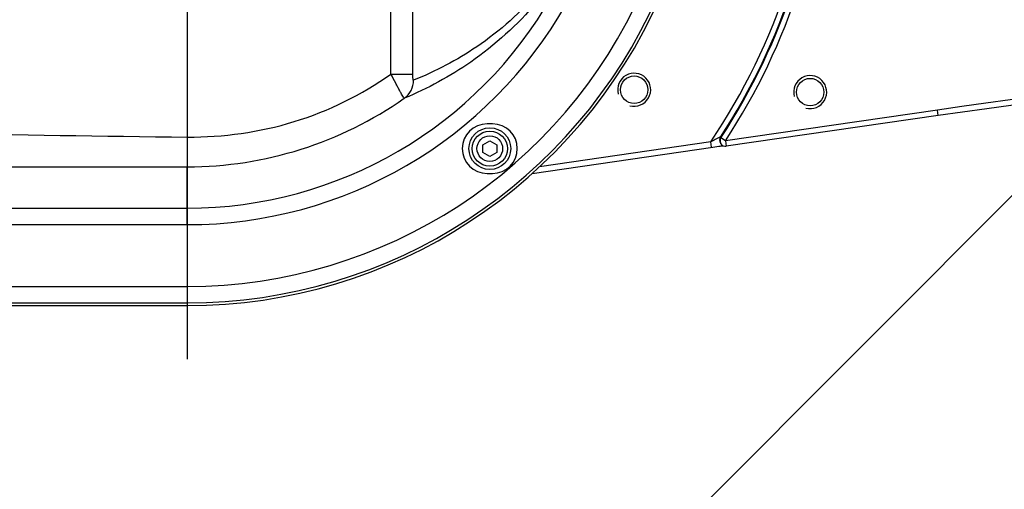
# Model space of a CAD drawing. Extents: x 0 to 594, y 0 to 420.
# Tile 76 of 104: x 352 to 370, y 171 to 180. Entities that reach past the tile are written whole.
import ezdxf

# ---------------------------------------------------------------- set-up
doc = ezdxf.new("R2010")
doc.units = 0
doc.header["$LTSCALE"] = 32.67
doc.linetypes.add('CENTER', pattern=[0.6, 0.375, -0.075, 0.075, -0.075])
doc.linetypes.add('PHANTOM', pattern=[0.8, 0.45, -0.05, 0.1, -0.05, 0.1, -0.05])
doc.layers.get('0').update_dxf_attribs({"linetype": 'CONTINUOUS'})
for name, color, linetype in [('1_DESIGN', 7, 'CONTINUOUS'), ('AXIS', 7, 'CONTINUOUS'), ('CRV', 7, 'CONTINUOUS'), ('DRAFT', 7, 'CONTINUOUS'), ('DRIV_DIM', 7, 'CONTINUOUS'), ('ROUND', 7, 'CONTINUOUS')]:
    doc.layers.add(name, color=color, linetype=linetype)
doc.styles.get("Standard").update_dxf_attribs({"font": 'txt', "width": 0.8})
doc.dimstyles.new('DIMSTYLE_1', dxfattribs={"dimtxt": 3.8, "dimasz": 1.8, "dimexe": 2, "dimexo": 1.5, "dimgap": 1.9, "dimtad": 1, "dimdec": 3, "dimlfac": 10, "dimtxsty": 'STANDARD', "dimblk": 'OPEN', "dimblk1": 'OPEN', "dimblk2": 'OPEN', "dimcen": 0.09, "dimazin": 2, "dimtp": 0.5, "dimtm": 0.5, "dimtfac": 1, "dimtdec": -1, "dimtofl": 0, "dimtmove": 0, "dimatfit": 3, "dimtolj": 1})

# ---------------------------------------------------------------- blocks, each defined once
blk = doc.blocks.new('*D10')
at = {"layer": 'DRIV_DIM', "color": 2, "linetype": 'CONTINUOUS'}
for p, q in [((302.148, 184.12), (289.051, 184.12)), ((478.229, 108.691), (491.452, 94.006))]:
    blk.add_line(p, q, dxfattribs=at)
for points in [[(291.681, 182.325), (291.051, 184.12), (290.449, 182.316)], [(489.175, 93.837), (490.114, 95.492), (488.359, 94.758)]]:
    blk.add_lwpolyline(points, dxfattribs=at)
for start, end in [(180, 246), (246, 312)]:
    blk.add_arc((410.312, 184.12), 119.261, start, end, dxfattribs=at)
blk = doc.blocks.new('_OPEN')
at = {"color": 0, "linetype": 'BYBLOCK'}
for p, q in [((0, 0), (-1, 0.342)), ((-1, -0.342), (0, 0)), ((-1, 0), (0, 0))]:
    blk.add_line(p, q, dxfattribs=at)

msp = doc.modelspace()

# ---------------------------------------------------------------- linework, layer by layer
at = {"color": 9, "linetype": 'CONTINUOUS'}
for p, q in [((359.01474, 178.92536), (359.01474, 181.35585)), ((359.41085, 178.92536), (359.41085, 181.47031))]:
    msp.add_line(p, q, dxfattribs=at)
at = {"color": 7, "linetype": 'CONTINUOUS'}
for p, q in [((360.86245, 178.02031), (360.76245, 178.02031)), ((360.76245, 177.12031), (360.86245, 177.12031))]:
    msp.add_line(p, q, dxfattribs=at)
at = {"color": 2, "linetype": 'CONTINUOUS'}
for centre in [(363.43702, 178.64022), (366.63725, 178.59683)]:
    msp.add_arc(centre, 0.3, 255, 195, dxfattribs=at)
at = {"color": 7, "linetype": 'CONTINUOUS'}
for centre, start, end in [((360.76245, 177.57031), 90, 270), ((360.86245, 177.57031), 270, 90)]:
    msp.add_arc(centre, 0.45, start, end, dxfattribs=at)
at = {"layer": '1_DESIGN', "color": 7, "linetype": 'CONTINUOUS'}
for p, q in [((360.68745, 177.64248), (360.81245, 177.71465)), ((360.68745, 177.49814), (360.68745, 177.64248)), ((360.81245, 177.71465), (360.93745, 177.64248)), ((360.93745, 177.64248), (360.93745, 177.49814)), ((360.81245, 177.42597), (360.68745, 177.49814)), ((360.93745, 177.49814), (360.81245, 177.42597))]:
    msp.add_line(p, q, dxfattribs=at)
msp.add_circle((360.81245, 177.57031), 0.38, dxfattribs=at)
at = {"layer": '1_DESIGN', "color": 9, "linetype": 'CONTINUOUS'}
for radius in [0.31942, 0.23333]:
    msp.add_circle((360.81245, 177.57031), radius, dxfattribs=at)
at = {"layer": 'AXIS', "color": 7, "linetype": 'CENTER'}
msp.add_line((355.31245, 184.12031), (355.31245, 173.74734), dxfattribs=at)
at = {"layer": 'AXIS', "color": 7, "linetype": 'CONTINUOUS'}
for centre in [(363.43702, 178.64022), (366.63725, 178.59683)]:
    msp.add_circle(centre, 0.25, dxfattribs=at)
at = {"layer": 'CRV', "color": 2, "linetype": 'CONTINUOUS'}
msp.add_line((325.20509, 131.61566), (372.17053, 178.5811), dxfattribs=at)
at = {"layer": 'CRV', "color": 2, "linetype": 'PHANTOM'}
msp.add_arc((410.31245, 184.12031), 100, 184.551535, 312, dxfattribs=at)
at = {"layer": 'DRAFT', "color": 7, "linetype": 'CONTINUOUS'}
msp.add_line((336.80014, 174.72031), (355.31245, 174.72031), dxfattribs=at)
at = {"layer": 'ROUND', "color": 9, "linetype": 'CONTINUOUS'}
for p, q in [((359.01474, 178.92536), (359.41085, 178.92536)), ((368.95155, 178.27117), (365.09712, 177.71174)), ((368.96592, 178.17221), (368.95155, 178.27117)), ((365.01352, 177.76649), (365.00511, 177.77959)), ((364.82812, 177.69386), (361.71289, 177.24172)), ((364.84249, 177.5949), (364.82812, 177.69386)), ((365.09712, 177.71174), (365.01352, 177.76649)), ((365.09712, 177.71174), (365.11149, 177.61277)), ((355.31245, 176.18997), (355.31245, 177.24015)), ((336.80014, 176.48979), (355.31245, 176.48979)), ((336.80014, 176.18997), (355.31245, 176.18997)), ((336.80014, 175.06938), (355.31245, 175.06938)), ((355.31245, 175.06938), (355.31245, 174.72031)), ((336.80014, 174.76957), (355.31245, 174.76957))]:
    msp.add_line(p, q, dxfattribs=at)
at = {"layer": 'ROUND', "color": 7, "linetype": 'CONTINUOUS'}
for p, q in [((368.96592, 178.17221), (365.11149, 177.61277)), ((361.58065, 177.12147), (364.8651, 177.59816)), ((364.8651, 177.59816), (364.90503, 177.60378)), ((364.90503, 177.60378), (364.94254, 177.6089)), ((364.94254, 177.6089), (364.97716, 177.61346)), ((364.97716, 177.61346), (364.99838, 177.61615)), ((364.99838, 177.61615), (365.01788, 177.61855)), ((365.00443, 177.6711), (365.0128, 177.65798)), ((365.01788, 177.61855), (365.03552, 177.62063))]:
    msp.add_line(p, q, dxfattribs=at)
msp.add_lwpolyline([(365.03552, 177.62063), (365.05106, 177.62237), (365.05249, 177.62252)], dxfattribs=at)
at = {"layer": 'ROUND', "color": 9, "linetype": 'CONTINUOUS'}
for centre, radius, start, end in [((355.31245, 184.12031), 9.05093, 270, 336.106031), ((355.31245, 184.12031), 11.48248, 325.96673, 342.0679), ((355.31245, 184.12031), 11.58242, 326.808189, 342.0679), ((355.31245, 184.12031), 11.59663, 326.776784, 342.129401), ((355.31245, 184.12031), 11.69657, 326.776784, 342.129401), ((355.31245, 184.12031), 7.63052, 270, 330.366219), ((355.31245, 184.12031), 9.35075, 270, 336.106031), ((355.31245, 184.12031), 7.93034, 270, 330.366219), ((383.66704, 76.88396), 102.44956, 82.3506856, 98.258322), ((355.3094, 184.1222), 6.88204, 270.025405, 305.00801), ((365.08868, 177.72482), 0.09992, 146.763932, 212.523465), ((365.09709, 177.71167), 0.09994, 146.737359, 201.561117), ((365.0972, 177.71176), 0.10008, 201.582587, 212.367689)]:
    msp.add_arc(centre, radius, start, end, dxfattribs=at)
at = {"layer": 'ROUND', "color": 7, "linetype": 'CONTINUOUS'}
for centre, radius, start, end in [((355.31245, 184.12031), 9.4, 270, 336.173974), ((383.66704, 76.88396), 102.34956, 82.3506856, 98.258322), ((365.09712, 177.71173), 0.1, 212.380064, 278.258334)]:
    msp.add_arc(centre, radius, start, end, dxfattribs=at)
at = {"layer": 'ROUND', "color": 9, "linetype": 'CONTINUOUS'}
for points, knots in [([(361.71852, 180.4367), (361.38484, 180.05095), (360.66912, 179.41645), (359.82742, 178.9727), (359.4244, 178.81278)], [0, 0, 0, 0, 0.54051426, 1, 1, 1, 1]), ([(361.66325, 180.2278), (361.3145, 179.81753), (360.56515, 179.13973), (359.68164, 178.66004), (359.25756, 178.48531)], [0, 0, 0, 0, 0.54001263, 1, 1, 1, 1]), ([(355.31245, 177.78155), (355.96638, 177.77543), (357.2841, 177.96069), (358.48185, 178.54669), (359.01474, 178.92536)], [0, 0, 0, 0, 0.50008828, 1, 1, 1, 1]), ([(359.25756, 178.48531), (359.2562, 178.48561), (359.25317, 178.48913), (359.24445, 178.50015), (359.22922, 178.52533), (359.20561, 178.56572), (359.17558, 178.62013), (359.14013, 178.68581), (359.08563, 178.78872), (359.0435, 178.86964), (359.01474, 178.92536)], [0, 0, 0, 0, 0.00830116, 0.02541032, 0.08630152, 0.18096584, 0.30582294, 0.45610423, 0.62614643, 1, 1, 1, 1]), ([(359.4244, 178.81278), (359.42132, 178.81156), (359.41603, 178.83018), (359.41405, 178.84869), (359.41116, 178.88632), (359.41085, 178.91165), (359.41085, 178.92536)], [0, 0, 0, 0, 0.08656554, 0.3190838, 0.6416549, 1, 1, 1, 1]), ([(359.25756, 178.48531), (359.30891, 178.52165), (359.39528, 178.62123), (359.42489, 178.74955), (359.4244, 178.81278)], [0, 0, 0, 0, 0.4987043, 1, 1, 1, 1]), ([(355.31245, 177.78155), (355.31181, 177.71391), (355.31105, 177.61556), (355.31053, 177.49013), (355.31029, 177.40983), (355.31063, 177.34327), (355.31039, 177.29263), (355.31201, 177.26031), (355.31127, 177.24453), (355.31245, 177.24015)], [0, 0, 0, 0, 0.37480949, 0.5449334, 0.69503431, 0.81959555, 0.9140442, 0.97491315, 1, 1, 1, 1]), ([(365.00511, 177.77959), (365.00492, 177.78029), (365.00098, 177.7781), (364.9969, 177.77718), (364.98849, 177.77314), (364.97529, 177.76722), (364.9562, 177.75803), (364.93211, 177.7463), (364.90674, 177.73371), (364.87193, 177.71624), (364.84568, 177.70288), (364.82812, 177.69386)], [0, 0, 0, 0, 0.01097891, 0.04152579, 0.08659704, 0.14132574, 0.26765834, 0.40619885, 0.55098592, 0.69917677, 1, 1, 1, 1]), ([(336.80014, 177.22015), (338.3423, 177.22248), (344.51306, 177.23163), (350.68383, 177.23864), (355.31245, 177.24015)], [0, 0, 0, 0, 0.24991286, 1, 1, 1, 1])]:
    msp.add_open_spline(points, degree=3, knots=knots, dxfattribs=at)
msp.add_open_spline([(336.80014, 178.35468), (342.96811, 178.08813), (349.13899, 177.83939), (355.31245, 177.78155)], degree=3, dxfattribs=at)

# ---------------------------------------------------------------- dimensions: what is measured, and where the dimension line sits
at = {"layer": 'DRIV_DIM', "color": 2, "linetype": 'CONTINUOUS'}
dim = msp.add_angular_dim_2l(base=(361.80458, 75.16985), line1=((304.84053, 184.12031), (303.64791, 184.12031)), line2=((476.4275, 110.69211), (477.22551, 109.80583)), dimstyle='DIMSTYLE_1', override={"dimtad": 2}, dxfattribs=at)
dim.commit()
dim.dimension.update_dxf_attribs({"geometry": '*D10', "text_midpoint": (315.10559, 112.29503), "dimtype": 162})

doc.saveas('drawing.dxf')
